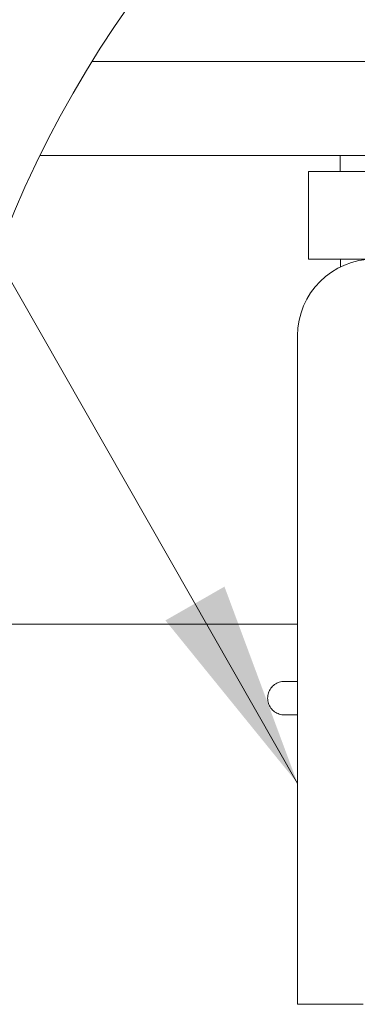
# Model space of a CAD drawing. Header units: inches. Extents: x 15 to 411, y 12 to 253.
# Tile 60 of 88: x 381 to 385, y 66 to 78. Entities that reach past the tile are written whole.
import ezdxf

# ---------------------------------------------------------------- set-up
doc = ezdxf.new("R2010")
doc.units = ezdxf.units.IN
doc.header["$LTSCALE"] = 25
doc.header["$MEASUREMENT"] = 0
doc.layers.get('0').update_dxf_attribs({"lineweight": 0})
for name, color, linetype, lineweight in [('Detail Boundary (ANSI)', 7, 'Continuous', 5), ('Hatch (ANSI)', 7, 'Continuous', 5), ('Symbol (ANSI)', 7, 'Continuous', 5), ('Visible (ANSI)', 7, 'Continuous', 5)]:
    doc.layers.add(name, color=color, linetype=linetype, lineweight=lineweight)
doc.styles.add('ROMANS', font='tahoma.ttf')
doc.dimstyles.new('Default (ANSI)$7', dxfattribs={"dimscale": 25, "dimtxt": 0.07, "dimasz": 0.098425, "dimexe": 0.125, "dimexo": 0.0625, "dimgap": 0.031496, "dimtad": 0, "dimtih": 1, "dimtoh": 1, "dimrnd": 1e-08, "dimzin": 0, "dimdsep": 46, "dimtxsty": 'ROMANS', "dimblk": 'Filled-1', "dimcen": 0.09, "dimdle": 0.393701, "dimclrd": 256, "dimclre": 256, "dimclrt": 256, "dimadec": 0, "dimazin": 0, "dimtfac": 0.928571, "dimtofl": 0, "dimtmove": 0, "dimatfit": 3, "dimfxl": 0, "dimtolj": 1, "dimtzin": 0, "dimlwd": -1, "dimlwe": -1, "dimarcsym": 0})

# ---------------------------------------------------------------- blocks, each defined once
blk = doc.blocks.new('Filled-1')
at = {"color": 0}
for p, q in [((0, 0), (-1, 0.1786)), ((-1, 0.1786), (-1, -0.1786)), ((-1, 0), (0, 0)), ((-1, -0.1786), (0, 0))]:
    blk.add_line(p, q, dxfattribs=at)
at = {"color": 0, "flags": 128}
blk.add_lwpolyline([(-1, -0.1786), (0, 0)], dxfattribs=at)
at = {"color": 0}
blk.add_solid([(-1, -0.1786), (0, 0), (-1, 0.1786), (-1, -0.1786)], dxfattribs=at)
blk = doc.blocks.new('2dTransSymbol1')
at = {"layer": 'Detail Boundary (ANSI)'}
blk.add_circle((15.71051, 2.83423), 0.51744, dxfattribs=at)

msp = doc.modelspace()

# ---------------------------------------------------------------- hatches: boundary and pattern name
at = {"layer": 'Hatch (ANSI)'}
h = msp.add_hatch(dxfattribs=at)
h.set_pattern_fill('ANSI31', color=256, scale=208.33, style=0)
edge = h.paths.add_edge_path()
edge.add_ellipse((392.76283, 70.85582), major_axis=(-11.61393, 5.6971), ratio=1, start_angle=354.345118, end_angle=360)
edge.add_line((381.14891, 76.55292), (401.26835, 76.55292))
edge.add_ellipse((401.26835, 75.77167), major_axis=(0, 0.78125), ratio=1, start_angle=270, end_angle=360, ccw=False)
edge.add_line((402.0496, 75.77167), (402.0496, 61.85047))
edge.add_ellipse((392.76283, 70.85582), major_axis=(10.40343, -7.68823), ratio=1, start_angle=352.346148, end_angle=360)
edge.add_line((403.16626, 63.16758), (403.16626, 75.77167))
edge.add_ellipse((401.26835, 75.77167), major_axis=(1.89792, 0), ratio=1, start_angle=0, end_angle=90)
edge.add_line((401.26835, 77.66958), (381.7668, 77.66958))

# ---------------------------------------------------------------- linework, layer by layer
at = {"layer": 'Visible (ANSI)'}
for p, q in [((401.26835, 77.66958), (381.7668, 77.66958)), ((381.14891, 76.55292), (401.26835, 76.55292)), ((384.34126, 76.36542), (384.34126, 75.32375)), ((398.9246, 76.36542), (384.34126, 76.36542)), ((384.34126, 75.32375), (398.9246, 75.32375)), ((384.2121, 68.03208), (384.2121, 74.4125)), ((379.82747, 70.9848), (384.2121, 70.9848)), ((384.05618, 70.30667), (384.2121, 70.30667)), ((384.2121, 69.9075), (384.05618, 69.9075)), ((384.2121, 66.46958), (384.2121, 68.03208)), ((384.2121, 66.46958), (384.99335, 66.46958))]:
    msp.add_line(p, q, dxfattribs=at)
msp.add_arc((385.12335, 74.4125), 0.91125, 90, 180, dxfattribs=at)
for start_param, end_param in [(2.38376197, 2.47589595), (1.94133655, 1.97372944)]:
    msp.add_ellipse((384.71757, 74.1016), major_axis=(0, -3.1168), ratio=0.00127353, start_param=start_param, end_param=end_param, dxfattribs=at)
for points, knots in [([(383.85618, 70.10708), (383.85618, 70.12798), (383.8595, 70.14888), (383.87244, 70.18864), (383.88207, 70.20749), (383.90669, 70.24131), (383.92168, 70.25627), (383.95557, 70.28084), (383.97446, 70.29044), (384.0143, 70.30336), (384.03524, 70.30667), (384.05618, 70.30667)], [-3.14159265, -3.14159265, -3.14159265, -3.14159265, -2.82743339, -2.82743339, -2.51327412, -2.51327412, -2.19911486, -2.19911486, -1.88495559, -1.88495559, -1.57079633, -1.57079633, -1.57079633, -1.57079633]), ([(384.05618, 69.9075), (384.03524, 69.9075), (384.0143, 69.91081), (383.97446, 69.92373), (383.95557, 69.93333), (383.92168, 69.9579), (383.90669, 69.97286), (383.88207, 70.00668), (383.87244, 70.02553), (383.8595, 70.06529), (383.85618, 70.08618), (383.85618, 70.10708)], [1.57079633, 1.57079633, 1.57079633, 1.57079633, 1.88495559, 1.88495559, 2.19911486, 2.19911486, 2.51327412, 2.51327412, 2.82743339, 2.82743339, 3.14159265, 3.14159265, 3.14159265, 3.14159265])]:
    msp.add_open_spline(points, degree=3, knots=knots, dxfattribs=at)

# ---------------------------------------------------------------- block references
at = {"xscale": 25, "yscale": 25, "zscale": 25}
msp.add_blockref('2dTransSymbol1', (0, 0), dxfattribs=at)

# ---------------------------------------------------------------- leaders
at = {"layer": 'Symbol (ANSI)'}
for points in [[(392.66215, 72.97667), (385.61038, 88.94438), (383.14975, 88.94438)], [(384.2121, 69.09466), (379.88034, 76.6752), (377.41971, 76.6752)], [(393.71626, 70.74525), (383.92465, 58.46882), (381.46402, 58.46882)]]:
    msp.add_leader(points, dimstyle='Default (ANSI)$7', override={"dimtad": 0}, dxfattribs=at)

doc.saveas('drawing.dxf')
